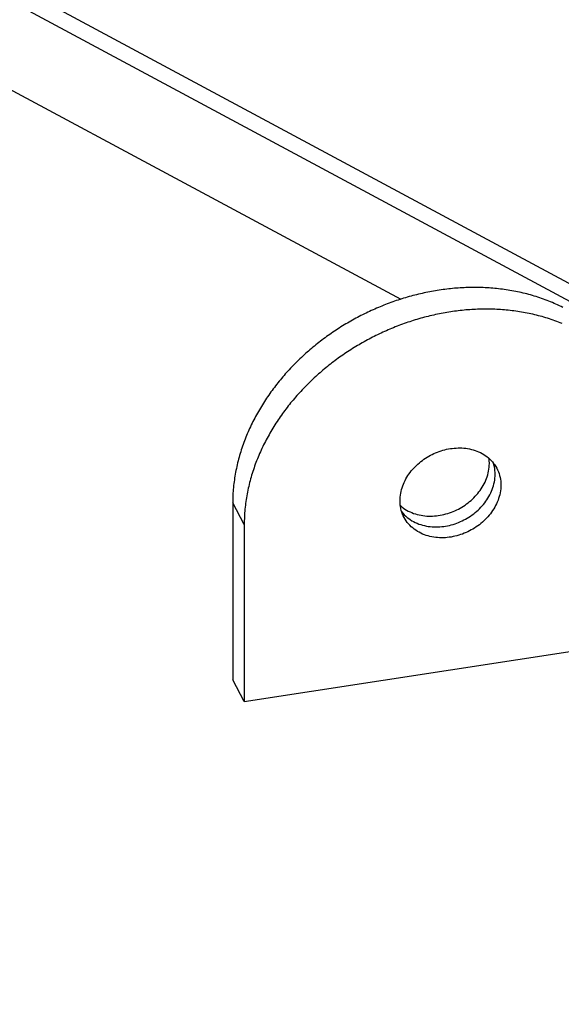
# Model space of a CAD drawing. Header units: millimetres. Extents: x 0 to 841, y 0 to 594.
# Tile 26 of 34: x 482 to 516, y 320 to 382. Entities that reach past the tile are written whole.
import ezdxf

# ---------------------------------------------------------------- set-up
doc = ezdxf.new("R2010")
doc.units = ezdxf.units.MM
doc.layers.add('FINA', color=7, linetype='CONTINUOUS', lineweight=25)

msp = doc.modelspace()

# ---------------------------------------------------------------- linework, layer by layer
at = {"layer": 'FINA'}
for points in [[(335.5, 462.567), (599.5, 320.827)], [(334.469, 462.013), (598.469, 320.273)], [(389.943, 426.693), (506.009, 364.378)], [(516.139, 363.856), (516.032, 363.91), (515.923, 363.962), (515.815, 364.013), (515.705, 364.063), (515.595, 364.112), (515.485, 364.16), (515.374, 364.206), (515.263, 364.251), (515.151, 364.295), (515.038, 364.338), (514.926, 364.379), (514.812, 364.42), (514.699, 364.459), (514.585, 364.497), (514.47, 364.534), (514.355, 364.569), (514.24, 364.604), (514.125, 364.637), (514.009, 364.669), (513.893, 364.7), (513.776, 364.729), (513.659, 364.758), (513.542, 364.785), (513.425, 364.812), (513.307, 364.837), (513.19, 364.861), (513.072, 364.883), (512.953, 364.905), (512.835, 364.926), (512.716, 364.945), (512.597, 364.963), (512.479, 364.981), (512.359, 364.997), (512.24, 365.012), (512.121, 365.026), (512.001, 365.038), (511.882, 365.05), (511.762, 365.061), (511.642, 365.07), (511.522, 365.079), (511.402, 365.086), (511.282, 365.093), (511.162, 365.098), (511.042, 365.102), (510.922, 365.105), (510.801, 365.107), (510.681, 365.109), (510.561, 365.109), (510.441, 365.108), (510.321, 365.106), (510.2, 365.103), (510.08, 365.099), (509.96, 365.094), (509.84, 365.088), (509.72, 365.081), (509.6, 365.073), (509.48, 365.064), (509.36, 365.054), (509.241, 365.043), (509.121, 365.031), (509.002, 365.018), (508.882, 365.004), (508.763, 364.99), (508.644, 364.974), (508.525, 364.957), (508.406, 364.94), (508.287, 364.921), (508.168, 364.901), (508.05, 364.881), (507.932, 364.86), (507.813, 364.837), (507.695, 364.814), (507.578, 364.79), (507.46, 364.765), (507.343, 364.739), (507.226, 364.712), (507.109, 364.685), (506.992, 364.656), (506.875, 364.627), (506.759, 364.596), (506.643, 364.565), (506.527, 364.533), (506.411, 364.5), (506.296, 364.466), (506.181, 364.431), (506.066, 364.396), (505.952, 364.359), (505.837, 364.322), (505.723, 364.284), (505.61, 364.245), (505.496, 364.205), (505.383, 364.164), (505.27, 364.123), (505.158, 364.08), (505.046, 364.037), (504.934, 363.993), (504.822, 363.948), (504.711, 363.903), (504.6, 363.856), (504.489, 363.809), (504.379, 363.761), (504.269, 363.712), (504.16, 363.663), (504.051, 363.612), (503.942, 363.561), (503.834, 363.509), (503.726, 363.456), (503.618, 363.403), (503.511, 363.348), (503.404, 363.293), (503.298, 363.237), (503.192, 363.18), (503.086, 363.123), (502.981, 363.065), (502.876, 363.006), (502.772, 362.946), (502.668, 362.885), (502.565, 362.824), (502.462, 362.762), (502.359, 362.699), (502.257, 362.636), (502.155, 362.572), (502.054, 362.507), (501.954, 362.441), (501.854, 362.374), (501.754, 362.307), (501.655, 362.239), (501.556, 362.171), (501.458, 362.101), (501.36, 362.031), (501.263, 361.96), (501.166, 361.889), (501.07, 361.816), (500.975, 361.743), (500.88, 361.67), (500.785, 361.595), (500.692, 361.52), (500.598, 361.445), (500.505, 361.368), (500.413, 361.291), (500.322, 361.213), (500.231, 361.134), (500.14, 361.055), (500.05, 360.975), (499.961, 360.895), (499.873, 360.813), (499.785, 360.732), (499.697, 360.649), (499.611, 360.566), (499.525, 360.482), (499.439, 360.397), (499.355, 360.312), (499.27, 360.226), (499.187, 360.139), (499.104, 360.052), (499.022, 359.964), (498.941, 359.876), (498.86, 359.786), (498.78, 359.697), (498.701, 359.606), (498.623, 359.515), (498.545, 359.423), (498.468, 359.331), (498.392, 359.238), (498.316, 359.145), (498.242, 359.05), (498.168, 358.956), (498.095, 358.86), (498.022, 358.764), (497.951, 358.668), (497.88, 358.571), (497.81, 358.473), (497.741, 358.374), (497.673, 358.275), (497.605, 358.176), (497.539, 358.076), (497.473, 357.975), (497.408, 357.874), (497.344, 357.772), (497.281, 357.67), (497.219, 357.567), (497.158, 357.463), (497.097, 357.36), (497.038, 357.255), (496.979, 357.15), (496.922, 357.044), (496.865, 356.938), (496.81, 356.832), (496.755, 356.725), (496.702, 356.617), (496.649, 356.509), (496.597, 356.4), (496.547, 356.291), (496.497, 356.182), (496.449, 356.072), (496.401, 355.961), (496.355, 355.85), (496.31, 355.739), (496.266, 355.627), (496.222, 355.515), (496.18, 355.402), (496.14, 355.289), (496.1, 355.176), (496.061, 355.062), (496.024, 354.948), (495.987, 354.833), (495.952, 354.718), (495.918, 354.603), (495.886, 354.487), (495.854, 354.371), (495.824, 354.255), (495.795, 354.138), (495.767, 354.021), (495.74, 353.904), (495.715, 353.787), (495.691, 353.669), (495.668, 353.551), (495.647, 353.432), (495.627, 353.314), (495.608, 353.195), (495.591, 353.076), (495.574, 352.957), (495.56, 352.838), (495.546, 352.718), (495.534, 352.599), (495.523, 352.479), (495.514, 352.359), (495.506, 352.239), (495.5, 352.119), (495.495, 351.999), (495.491, 351.879), (495.489, 351.759), (495.488, 351.638)], [(516.095, 362.851), (515.984, 362.896), (515.872, 362.94), (515.76, 362.983), (515.647, 363.024), (515.534, 363.065), (515.42, 363.104), (515.306, 363.142), (515.191, 363.178), (515.077, 363.214), (514.961, 363.248), (514.846, 363.282), (514.73, 363.314), (514.614, 363.344), (514.497, 363.374), (514.381, 363.403), (514.263, 363.43), (514.146, 363.456), (514.029, 363.481), (513.911, 363.505), (513.793, 363.528), (513.675, 363.55), (513.556, 363.571), (513.437, 363.59), (513.319, 363.608), (513.2, 363.625), (513.081, 363.642), (512.961, 363.657), (512.842, 363.67), (512.722, 363.683), (512.603, 363.695), (512.483, 363.706), (512.363, 363.715), (512.243, 363.724), (512.123, 363.731), (512.003, 363.737), (511.883, 363.743), (511.763, 363.747), (511.643, 363.75), (511.523, 363.752), (511.402, 363.753), (511.282, 363.753), (511.162, 363.752), (511.042, 363.751), (510.922, 363.748), (510.801, 363.744), (510.681, 363.739), (510.561, 363.733), (510.441, 363.726), (510.321, 363.718), (510.201, 363.709), (510.082, 363.699), (509.962, 363.688), (509.842, 363.676), (509.723, 363.663), (509.603, 363.649), (509.484, 363.634), (509.365, 363.619), (509.246, 363.602), (509.127, 363.584), (509.008, 363.566), (508.89, 363.546), (508.771, 363.526), (508.653, 363.504), (508.535, 363.482), (508.417, 363.459), (508.299, 363.435), (508.181, 363.41), (508.064, 363.384), (507.947, 363.357), (507.83, 363.329), (507.713, 363.301), (507.596, 363.271), (507.48, 363.241), (507.364, 363.21), (507.248, 363.178), (507.133, 363.145), (507.017, 363.111), (506.902, 363.076), (506.787, 363.04), (506.673, 363.004), (506.559, 362.967), (506.445, 362.929), (506.331, 362.89), (506.217, 362.85), (506.104, 362.809), (505.991, 362.768), (505.879, 362.725), (505.767, 362.682), (505.655, 362.638), (505.543, 362.593), (505.432, 362.548), (505.321, 362.501), (505.211, 362.454), (505.1, 362.406), (504.991, 362.357), (504.881, 362.307), (504.772, 362.257), (504.663, 362.206), (504.555, 362.154), (504.447, 362.101), (504.339, 362.047), (504.232, 361.993), (504.125, 361.938), (504.019, 361.882), (503.913, 361.825), (503.807, 361.768), (503.702, 361.709), (503.597, 361.65), (503.493, 361.591), (503.389, 361.53), (503.286, 361.469), (503.183, 361.407), (503.08, 361.344), (502.978, 361.281), (502.877, 361.216), (502.776, 361.151), (502.675, 361.086), (502.575, 361.019), (502.475, 360.952), (502.376, 360.884), (502.277, 360.815), (502.179, 360.746), (502.081, 360.676), (501.984, 360.605), (501.888, 360.533), (501.792, 360.461), (501.696, 360.388), (501.601, 360.315), (501.507, 360.24), (501.413, 360.165), (501.319, 360.089), (501.227, 360.013), (501.134, 359.936), (501.043, 359.858), (500.952, 359.779), (500.861, 359.7), (500.772, 359.62), (500.682, 359.54), (500.594, 359.458), (500.506, 359.376), (500.419, 359.294), (500.332, 359.21), (500.246, 359.126), (500.16, 359.042), (500.076, 358.957), (499.992, 358.871), (499.908, 358.784), (499.826, 358.697), (499.744, 358.609), (499.662, 358.52), (499.582, 358.431), (499.502, 358.342), (499.422, 358.251), (499.344, 358.16), (499.266, 358.068), (499.189, 357.976), (499.113, 357.883), (499.038, 357.789), (498.963, 357.695), (498.889, 357.601), (498.816, 357.505), (498.743, 357.409), (498.672, 357.313), (498.601, 357.215), (498.531, 357.118), (498.462, 357.019), (498.394, 356.92), (498.326, 356.821), (498.26, 356.721), (498.194, 356.62), (498.129, 356.519), (498.065, 356.417), (498.002, 356.315), (497.94, 356.212), (497.879, 356.108), (497.818, 356.004), (497.759, 355.9), (497.701, 355.795), (497.643, 355.689), (497.587, 355.583), (497.531, 355.477), (497.476, 355.369), (497.423, 355.262), (497.37, 355.154), (497.319, 355.045), (497.268, 354.936), (497.218, 354.827), (497.17, 354.717), (497.123, 354.606), (497.076, 354.495), (497.031, 354.384), (496.987, 354.272), (496.944, 354.16), (496.902, 354.047), (496.861, 353.934), (496.821, 353.821), (496.782, 353.707), (496.745, 353.593), (496.709, 353.478), (496.674, 353.363), (496.64, 353.248), (496.607, 353.132), (496.575, 353.016), (496.545, 352.9), (496.516, 352.783), (496.488, 352.666), (496.462, 352.549), (496.436, 352.431), (496.412, 352.314), (496.39, 352.195), (496.368, 352.077), (496.348, 351.959), (496.329, 351.84), (496.312, 351.721), (496.296, 351.602), (496.281, 351.483), (496.267, 351.363), (496.255, 351.244), (496.245, 351.124), (496.235, 351.004), (496.227, 350.884), (496.221, 350.764), (496.216, 350.644), (496.212, 350.524), (496.21, 350.403), (496.209, 350.283)], [(506.214, 350.721), (506.16, 350.828), (506.113, 350.938), (506.072, 351.051), (506.037, 351.166), (506.008, 351.282), (505.986, 351.4), (505.97, 351.519), (505.959, 351.639), (505.956, 351.759), (505.957, 351.879), (505.965, 351.998), (505.979, 352.118), (505.998, 352.236), (506.022, 352.354), (506.051, 352.47), (506.086, 352.585), (506.125, 352.699), (506.168, 352.81), (506.216, 352.92), (506.268, 353.028), (506.325, 353.134), (506.385, 353.238), (506.449, 353.34), (506.516, 353.439), (506.587, 353.536), (506.661, 353.631), (506.738, 353.723), (506.818, 353.812), (506.901, 353.899), (506.986, 353.983), (507.074, 354.065), (507.165, 354.143), (507.258, 354.219), (507.353, 354.292), (507.451, 354.362), (507.55, 354.429), (507.652, 354.493), (507.755, 354.554), (507.86, 354.612), (507.967, 354.667), (508.075, 354.719), (508.185, 354.767), (508.296, 354.812), (508.409, 354.854), (508.523, 354.892), (508.637, 354.927), (508.753, 354.958), (508.87, 354.986), (508.988, 355.01), (509.106, 355.03), (509.225, 355.046), (509.344, 355.059), (509.464, 355.067), (509.584, 355.072), (509.704, 355.072), (509.824, 355.068), (509.943, 355.06), (510.063, 355.048), (510.182, 355.031), (510.3, 355.009), (510.417, 354.983), (510.533, 354.952), (510.647, 354.916), (510.76, 354.875), (510.871, 354.83), (510.98, 354.779), (511.086, 354.724), (511.19, 354.663), (511.291, 354.598), (511.388, 354.528), (511.482, 354.453), (511.571, 354.373), (511.656, 354.288), (511.737, 354.199), (511.813, 354.106), (511.883, 354.009), (511.948, 353.908), (512.007, 353.804)], [(511.545, 354.101), (511.544, 354.154), (511.542, 354.207), (511.539, 354.259), (511.535, 354.311), (511.53, 354.364), (511.524, 354.416)], [(511.905, 353.424), (511.902, 353.543), (511.893, 353.661), (511.878, 353.779), (511.857, 353.897), (511.83, 354.012), (511.797, 354.127)], [(505.976, 351.464), (506.068, 351.386), (506.165, 351.313), (506.264, 351.245), (506.367, 351.182), (506.473, 351.124), (506.581, 351.071), (506.692, 351.024), (506.804, 350.981), (506.919, 350.943), (507.035, 350.909), (507.152, 350.881), (507.27, 350.857), (507.389, 350.838), (507.509, 350.824), (507.629, 350.814), (507.75, 350.808), (507.87, 350.807), (507.991, 350.81), (508.111, 350.817), (508.231, 350.828), (508.351, 350.843), (508.47, 350.862), (508.589, 350.885), (508.706, 350.912), (508.823, 350.942), (508.939, 350.976), (509.053, 351.013), (509.167, 351.054), (509.279, 351.098), (509.39, 351.145), (509.499, 351.196), (509.607, 351.25), (509.713, 351.308), (509.818, 351.368), (509.92, 351.432), (510.021, 351.498), (510.119, 351.568), (510.216, 351.64), (510.31, 351.715), (510.401, 351.794), (510.491, 351.875), (510.577, 351.959), (510.661, 352.045), (510.743, 352.134), (510.821, 352.226), (510.896, 352.321), (510.968, 352.417), (511.036, 352.517), (511.101, 352.618), (511.162, 352.722), (511.22, 352.828), (511.273, 352.936), (511.322, 353.046), (511.367, 353.158), (511.407, 353.272), (511.443, 353.387), (511.473, 353.504), (511.498, 353.622), (511.518, 353.741), (511.533, 353.861), (511.542, 353.981), (511.545, 354.101)], [(512.007, 353.804), (512.062, 353.694), (512.11, 353.582), (512.151, 353.467), (512.187, 353.35), (512.215, 353.232), (512.238, 353.111), (512.253, 352.99), (512.263, 352.868), (512.266, 352.746)], [(506.064, 351.076), (506.141, 350.983), (506.224, 350.894), (506.311, 350.81), (506.402, 350.73), (506.498, 350.656), (506.597, 350.586), (506.699, 350.521), (506.805, 350.462), (506.913, 350.407), (507.024, 350.358), (507.136, 350.313), (507.251, 350.274), (507.367, 350.239), (507.485, 350.21), (507.603, 350.185), (507.723, 350.165), (507.843, 350.149), (507.963, 350.138), (508.084, 350.132), (508.206, 350.13), (508.327, 350.132), (508.448, 350.138), (508.568, 350.148), (508.689, 350.163), (508.808, 350.181), (508.928, 350.203), (509.046, 350.229), (509.163, 350.259), (509.28, 350.292), (509.395, 350.329), (509.51, 350.369), (509.622, 350.413), (509.734, 350.461), (509.844, 350.511), (509.953, 350.565), (510.06, 350.622), (510.165, 350.682), (510.268, 350.746), (510.369, 350.812), (510.468, 350.882), (510.565, 350.954), (510.66, 351.03), (510.753, 351.108), (510.843, 351.189), (510.93, 351.273), (511.015, 351.36), (511.096, 351.449), (511.175, 351.541), (511.251, 351.636), (511.323, 351.733), (511.392, 351.832), (511.458, 351.934), (511.52, 352.039), (511.577, 352.145), (511.631, 352.254), (511.681, 352.364), (511.726, 352.477), (511.766, 352.591), (511.802, 352.707), (511.833, 352.824), (511.858, 352.942), (511.879, 353.062), (511.893, 353.182), (511.902, 353.303), (511.905, 353.424)], [(512.266, 352.746), (512.263, 352.625), (512.254, 352.504), (512.239, 352.383), (512.219, 352.263), (512.193, 352.145), (512.162, 352.027), (512.126, 351.911), (512.086, 351.797), (512.04, 351.684), (511.99, 351.573), (511.936, 351.464), (511.878, 351.358), (511.816, 351.253), (511.75, 351.151), (511.681, 351.051), (511.608, 350.954), (511.532, 350.859), (511.453, 350.767), (511.371, 350.678), (511.286, 350.591), (511.198, 350.507), (511.108, 350.426), (511.015, 350.347), (510.92, 350.272), (510.822, 350.199), (510.723, 350.13), (510.621, 350.063), (510.517, 350), (510.412, 349.94), (510.304, 349.883), (510.196, 349.829), (510.085, 349.779), (509.973, 349.732), (509.86, 349.688), (509.745, 349.648), (509.629, 349.611), (509.512, 349.578), (509.394, 349.549), (509.276, 349.523), (509.156, 349.501), (509.036, 349.483), (508.915, 349.469), (508.794, 349.459), (508.673, 349.454), (508.551, 349.452), (508.43, 349.455), (508.309, 349.462), (508.188, 349.473), (508.067, 349.49), (507.948, 349.51), (507.829, 349.536), (507.711, 349.566), (507.595, 349.602), (507.48, 349.642), (507.368, 349.687), (507.257, 349.738), (507.149, 349.793), (507.044, 349.854), (506.941, 349.919), (506.843, 349.99), (506.748, 350.065), (506.657, 350.146), (506.57, 350.231), (506.488, 350.321), (506.411, 350.415), (506.34, 350.513), (506.274, 350.615), (506.214, 350.721)], [(496.209, 350.283), (495.488, 351.638)], [(495.488, 351.638), (495.488, 340.565)], [(496.209, 350.283), (496.209, 339.21)], [(496.209, 339.21), (522.012, 343.168)], [(496.209, 339.21), (495.488, 340.565)]]:
    msp.add_lwpolyline(points, dxfattribs=at)

doc.saveas('drawing.dxf')
